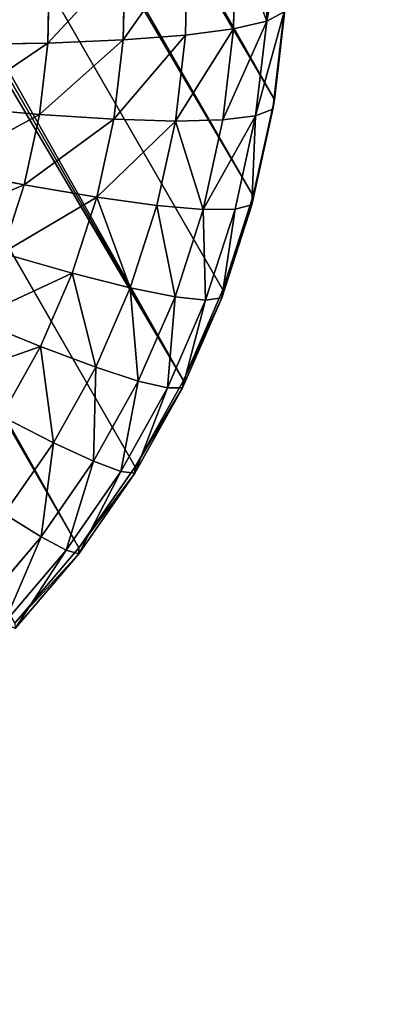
# Model space of a CAD drawing. Extents: x 34 to 1129, y -19 to 489.
# Tile 45 of 237: x 406.31 to 411.22, y 32.93 to 45.62. Entities that reach past the tile are written whole.
import ezdxf

# ---------------------------------------------------------------- set-up
doc = ezdxf.new("R2010")
doc.units = 0
doc.layers.get('0').update_dxf_attribs({"color": 13, "linetype": 'CONTINUOUS'})

# ---------------------------------------------------------------- blocks, each defined once
blk = doc.blocks.new('GROUP_6')
for p, q in [((1.834, 8.375, 7.408), (1.435, 9.492, 7.408)), ((1.368, 8.182, 8.894), (0.952, 9.345, 8.894)), ((0.99, 8.025, 12), (0.56, 9.226, 12)), ((1.085, 8.064, 10.434), (0.658, 9.256, 10.434)), ((1.834, 8.375, 7.408), (2.477, 8.641, 6)), ((2.955, 7.631, 6), (2.477, 8.641, 6)), ((1.368, 8.182, 8.894), (1.834, 8.375, 7.408)), ((2.342, 7.303, 7.408), (1.834, 8.375, 7.408)), ((1.085, 8.064, 10.434), (1.368, 8.182, 8.894)), ((1.896, 7.065, 8.894), (1.368, 8.182, 8.894)), ((0.99, 8.025, 12), (1.085, 8.064, 10.434)), ((0.99, 8.025, 12), (0.99, 8.025, 1118)), ((1.535, 6.872, 12), (0.99, 8.025, 12)), ((1.626, 6.92, 10.434), (1.085, 8.064, 10.434)), ((2.955, 7.631, 6), (3.725, 8.042, 4.695)), ((4.255, 7.157, 4.695), (3.725, 8.042, 4.695)), ((2.342, 7.303, 7.408), (2.955, 7.631, 6)), ((3.529, 6.672, 6), (2.955, 7.631, 6)), ((4.255, 7.157, 4.695), (5.117, 7.733, 3.515)), ((1.896, 7.065, 8.894), (2.342, 7.303, 7.408)), ((2.951, 6.286, 7.408), (2.342, 7.303, 7.408)), ((3.529, 6.672, 6), (4.255, 7.157, 4.695)), ((4.87, 6.328, 4.695), (4.255, 7.157, 4.695)), ((6.296, 6.296, 3.515), (7.131, 7.131, 2.48)), ((1.626, 6.92, 10.434), (1.896, 7.065, 8.894)), ((2.531, 6.005, 8.894), (1.896, 7.065, 8.894)), ((4.87, 6.328, 4.695), (5.671, 6.985, 3.515)), ((6.296, 6.296, 3.515), (5.671, 6.985, 3.515)), ((1.535, 6.872, 12), (1.626, 6.92, 10.434)), ((1.535, 6.872, 12), (1.535, 6.872, 1118)), ((2.191, 5.778, 12), (1.535, 6.872, 12)), ((2.276, 5.835, 10.434), (1.626, 6.92, 10.434)), ((2.951, 6.286, 7.408), (3.529, 6.672, 6)), ((4.195, 5.774, 6), (3.529, 6.672, 6)), ((6.985, 5.671, 3.515), (7.735, 6.584, 2.48)), ((2.531, 6.005, 8.894), (2.951, 6.286, 7.408)), ((3.658, 5.333, 7.408), (2.951, 6.286, 7.408)), ((4.195, 5.774, 6), (4.87, 6.328, 4.695)), ((5.563, 5.563, 4.695), (4.87, 6.328, 4.695)), ((5.563, 5.563, 4.695), (6.296, 6.296, 3.515)), ((6.985, 5.671, 3.515), (6.296, 6.296, 3.515)), ((7.733, 5.117, 3.515), (8.389, 6.099, 2.48)), ((2.276, 5.835, 10.434), (2.531, 6.005, 8.894)), ((3.267, 5.013, 8.894), (2.531, 6.005, 8.894)), ((2.191, 5.778, 12), (2.276, 5.835, 10.434)), ((2.191, 5.778, 12), (2.191, 5.778, 1118)), ((2.951, 4.753, 12), (2.191, 5.778, 12)), ((3.03, 4.818, 10.434), (2.276, 5.835, 10.434)), ((3.658, 5.333, 7.408), (4.195, 5.774, 6)), ((4.946, 4.946, 6), (4.195, 5.774, 6)), ((6.328, 4.87, 4.695), (6.985, 5.671, 3.515)), ((7.733, 5.117, 3.515), (6.985, 5.671, 3.515)), ((4.946, 4.946, 6), (5.563, 5.563, 4.695)), ((6.328, 4.87, 4.695), (5.563, 5.563, 4.695)), ((3.267, 5.013, 8.894), (3.658, 5.333, 7.408)), ((4.454, 4.454, 7.408), (3.658, 5.333, 7.408)), ((7.157, 4.255, 4.695), (7.733, 5.117, 3.515)), ((8.531, 4.638, 3.515), (7.733, 5.117, 3.515)), ((3.03, 4.818, 10.434), (3.267, 5.013, 8.894)), ((4.097, 4.097, 8.894), (3.267, 5.013, 8.894)), ((4.454, 4.454, 7.408), (4.946, 4.946, 6)), ((5.774, 4.195, 6), (4.946, 4.946, 6)), ((5.774, 4.195, 6), (6.328, 4.87, 4.695)), ((7.157, 4.255, 4.695), (6.328, 4.87, 4.695)), ((2.951, 4.753, 12), (3.03, 4.818, 10.434)), ((2.951, 4.753, 12), (2.951, 4.753, 1118)), ((3.808, 3.808, 12), (2.951, 4.753, 12)), ((3.88, 3.88, 10.434), (3.03, 4.818, 10.434)), ((4.097, 4.097, 8.894), (4.454, 4.454, 7.408)), ((5.333, 3.658, 7.408), (4.454, 4.454, 7.408)), ((5.333, 3.658, 7.408), (5.774, 4.195, 6)), ((6.672, 3.529, 6), (5.774, 4.195, 6)), ((6.672, 3.529, 6), (7.157, 4.255, 4.695)), ((8.042, 3.725, 4.695), (7.157, 4.255, 4.695)), ((3.88, 3.88, 10.434), (4.097, 4.097, 8.894)), ((5.013, 3.267, 8.894), (4.097, 4.097, 8.894)), ((3.808, 3.808, 12), (3.88, 3.88, 10.434)), ((4.818, 3.03, 10.434), (3.88, 3.88, 10.434)), ((3.808, 3.808, 12), (3.808, 3.808, 1118)), ((4.753, 2.951, 12), (3.808, 3.808, 12)), ((5.013, 3.267, 8.894), (5.333, 3.658, 7.408)), ((6.286, 2.951, 7.408), (5.333, 3.658, 7.408)), ((6.286, 2.951, 7.408), (6.672, 3.529, 6)), ((7.631, 2.955, 6), (6.672, 3.529, 6)), ((4.818, 3.03, 10.434), (5.013, 3.267, 8.894)), ((6.005, 2.531, 8.894), (5.013, 3.267, 8.894)), ((4.753, 2.951, 12), (4.818, 3.03, 10.434)), ((4.753, 2.951, 12), (4.753, 2.951, 1118)), ((5.778, 2.191, 12), (4.753, 2.951, 12)), ((5.835, 2.276, 10.434), (4.818, 3.03, 10.434)), ((6.005, 2.531, 8.894), (6.286, 2.951, 7.408)), ((7.303, 2.342, 7.408), (6.286, 2.951, 7.408)), ((5.835, 2.276, 10.434), (6.005, 2.531, 8.894)), ((7.065, 1.896, 8.894), (6.005, 2.531, 8.894))]:
    blk.add_line(p, q)
mesh = blk.add_polyface()
corners = [(1.435, 9.492, 7.408), (2.477, 8.641, 6), (1.834, 8.375, 7.408), (2.1, 9.694, 6)]
mesh.append_faces([[corners[k] for k in face] for face in [(0, 1, 2), (1, 0, 3)]], dxfattribs={"vtx0": -1})
mesh = blk.add_polyface()
corners = [(0.952, 9.345, 8.894), (1.834, 8.375, 7.408), (1.368, 8.182, 8.894), (1.435, 9.492, 7.408)]
mesh.append_faces([[corners[k] for k in face] for face in [(0, 1, 2), (1, 0, 3)]], dxfattribs={"vtx0": -1})
mesh = blk.add_polyface()
corners = [(0.658, 9.256, 10.434), (1.368, 8.182, 8.894), (1.085, 8.064, 10.434), (0.952, 9.345, 8.894)]
mesh.append_faces([[corners[k] for k in face] for face in [(0, 1, 2), (1, 0, 3)]], dxfattribs={"vtx0": -1})
mesh = blk.add_polyface()
corners = [(0.56, 9.226, 12), (1.085, 8.064, 10.434), (0.99, 8.025, 12), (0.658, 9.256, 10.434)]
mesh.append_faces([[corners[k] for k in face] for face in [(0, 1, 2), (1, 0, 3)]], dxfattribs={"vtx0": -1})
mesh = blk.add_polyface()
corners = [(0.99, 8.025, 1118), (0.56, 9.226, 12), (0.99, 8.025, 12), (0.56, 9.226, 1118)]
mesh.append_faces([[corners[k] for k in face] for face in [(0, 1, 2), (1, 0, 3)]], dxfattribs={"vtx0": -1})
mesh = blk.add_polyface()
corners = [(2.477, 8.641, 6), (3.725, 8.042, 4.695), (2.955, 7.631, 6), (3.283, 8.975, 4.695)]
mesh.append_faces([[corners[k] for k in face] for face in [(0, 1, 2), (1, 0, 3)]], dxfattribs={"vtx0": -1})
mesh = blk.add_polyface()
corners = [(1.834, 8.375, 7.408), (2.955, 7.631, 6), (2.342, 7.303, 7.408), (2.477, 8.641, 6)]
mesh.append_faces([[corners[k] for k in face] for face in [(0, 1, 2), (1, 0, 3)]], dxfattribs={"vtx0": -1})
mesh = blk.add_polyface()
corners = [(4.638, 8.531, 3.515), (4.255, 7.157, 4.695), (3.725, 8.042, 4.695), (5.117, 7.733, 3.515)]
mesh.append_faces([[corners[k] for k in face] for face in [(0, 1, 2), (1, 0, 3)]], dxfattribs={"vtx0": -1})
mesh = blk.add_polyface()
corners = [(1.368, 8.182, 8.894), (2.342, 7.303, 7.408), (1.896, 7.065, 8.894), (1.834, 8.375, 7.408)]
mesh.append_faces([[corners[k] for k in face] for face in [(0, 1, 2), (1, 0, 3)]], dxfattribs={"vtx0": -1})
mesh = blk.add_polyface()
corners = [(1.085, 8.064, 10.434), (1.896, 7.065, 8.894), (1.626, 6.92, 10.434), (1.368, 8.182, 8.894)]
mesh.append_faces([[corners[k] for k in face] for face in [(0, 1, 2), (1, 0, 3)]], dxfattribs={"vtx0": -1})
mesh = blk.add_polyface()
corners = [(0.99, 8.025, 12), (1.626, 6.92, 10.434), (1.535, 6.872, 12), (1.085, 8.064, 10.434)]
mesh.append_faces([[corners[k] for k in face] for face in [(0, 1, 2), (1, 0, 3)]], dxfattribs={"vtx0": -1})
mesh = blk.add_polyface()
corners = [(1.535, 6.872, 1118), (0.99, 8.025, 12), (1.535, 6.872, 12), (0.99, 8.025, 1118)]
mesh.append_faces([[corners[k] for k in face] for face in [(0, 1, 2), (1, 0, 3)]], dxfattribs={"vtx0": -1})
mesh = blk.add_polyface()
corners = [(2.955, 7.631, 6), (4.255, 7.157, 4.695), (3.529, 6.672, 6), (3.725, 8.042, 4.695)]
mesh.append_faces([[corners[k] for k in face] for face in [(0, 1, 2), (1, 0, 3)]], dxfattribs={"vtx0": -1})
mesh = blk.add_polyface()
corners = [(2.342, 7.303, 7.408), (3.529, 6.672, 6), (2.951, 6.286, 7.408), (2.955, 7.631, 6)]
mesh.append_faces([[corners[k] for k in face] for face in [(0, 1, 2), (1, 0, 3)]], dxfattribs={"vtx0": -1})
mesh = blk.add_polyface()
corners = [(5.117, 7.733, 3.515), (4.87, 6.328, 4.695), (4.255, 7.157, 4.695), (5.671, 6.985, 3.515)]
mesh.append_faces([[corners[k] for k in face] for face in [(0, 1, 2), (1, 0, 3)]], dxfattribs={"vtx0": -1})
mesh = blk.add_polyface()
corners = [(6.584, 7.735, 2.48), (6.296, 6.296, 3.515), (5.671, 6.985, 3.515), (7.131, 7.131, 2.48)]
mesh.append_faces([[corners[k] for k in face] for face in [(0, 1, 2), (1, 0, 3)]], dxfattribs={"vtx0": -1})
mesh = blk.add_polyface()
corners = [(1.896, 7.065, 8.894), (2.951, 6.286, 7.408), (2.531, 6.005, 8.894), (2.342, 7.303, 7.408)]
mesh.append_faces([[corners[k] for k in face] for face in [(0, 1, 2), (1, 0, 3)]], dxfattribs={"vtx0": -1})
mesh = blk.add_polyface()
corners = [(3.529, 6.672, 6), (4.87, 6.328, 4.695), (4.195, 5.774, 6), (4.255, 7.157, 4.695)]
mesh.append_faces([[corners[k] for k in face] for face in [(0, 1, 2), (1, 0, 3)]], dxfattribs={"vtx0": -1})
mesh = blk.add_polyface()
corners = [(7.131, 7.131, 2.48), (6.985, 5.671, 3.515), (6.296, 6.296, 3.515), (7.735, 6.584, 2.48)]
mesh.append_faces([[corners[k] for k in face] for face in [(0, 1, 2), (1, 0, 3)]], dxfattribs={"vtx0": -1})
mesh = blk.add_polyface()
corners = [(1.626, 6.92, 10.434), (2.531, 6.005, 8.894), (2.276, 5.835, 10.434), (1.896, 7.065, 8.894)]
mesh.append_faces([[corners[k] for k in face] for face in [(0, 1, 2), (1, 0, 3)]], dxfattribs={"vtx0": -1})
mesh = blk.add_polyface()
corners = [(5.671, 6.985, 3.515), (5.563, 5.563, 4.695), (4.87, 6.328, 4.695), (6.296, 6.296, 3.515)]
mesh.append_faces([[corners[k] for k in face] for face in [(0, 1, 2), (1, 0, 3)]], dxfattribs={"vtx0": -1})
mesh = blk.add_polyface()
corners = [(1.535, 6.872, 12), (2.276, 5.835, 10.434), (2.191, 5.778, 12), (1.626, 6.92, 10.434)]
mesh.append_faces([[corners[k] for k in face] for face in [(0, 1, 2), (1, 0, 3)]], dxfattribs={"vtx0": -1})
mesh = blk.add_polyface()
corners = [(1.535, 6.872, 1118), (2.191, 5.778, 12), (2.191, 5.778, 1118), (1.535, 6.872, 12)]
mesh.append_faces([[corners[k] for k in face] for face in [(0, 1, 2), (1, 0, 3)]], dxfattribs={"vtx0": -1})
mesh = blk.add_polyface()
corners = [(2.951, 6.286, 7.408), (4.195, 5.774, 6), (3.658, 5.333, 7.408), (3.529, 6.672, 6)]
mesh.append_faces([[corners[k] for k in face] for face in [(0, 1, 2), (1, 0, 3)]], dxfattribs={"vtx0": -1})
mesh = blk.add_polyface()
corners = [(7.735, 6.584, 2.48), (7.733, 5.117, 3.515), (6.985, 5.671, 3.515), (8.389, 6.099, 2.48)]
mesh.append_faces([[corners[k] for k in face] for face in [(0, 1, 2), (1, 0, 3)]], dxfattribs={"vtx0": -1})
mesh = blk.add_polyface()
corners = [(2.531, 6.005, 8.894), (3.658, 5.333, 7.408), (3.267, 5.013, 8.894), (2.951, 6.286, 7.408)]
mesh.append_faces([[corners[k] for k in face] for face in [(0, 1, 2), (1, 0, 3)]], dxfattribs={"vtx0": -1})
mesh = blk.add_polyface()
corners = [(4.195, 5.774, 6), (5.563, 5.563, 4.695), (4.946, 4.946, 6), (4.87, 6.328, 4.695)]
mesh.append_faces([[corners[k] for k in face] for face in [(0, 1, 2), (1, 0, 3)]], dxfattribs={"vtx0": -1})
mesh = blk.add_polyface()
corners = [(6.296, 6.296, 3.515), (6.328, 4.87, 4.695), (5.563, 5.563, 4.695), (6.985, 5.671, 3.515)]
mesh.append_faces([[corners[k] for k in face] for face in [(0, 1, 2), (1, 0, 3)]], dxfattribs={"vtx0": -1})
mesh = blk.add_polyface()
corners = [(8.389, 6.099, 2.48), (8.531, 4.638, 3.515), (7.733, 5.117, 3.515), (9.088, 5.681, 2.48)]
mesh.append_faces([[corners[k] for k in face] for face in [(0, 1, 2), (1, 0, 3)]], dxfattribs={"vtx0": -1})
mesh = blk.add_polyface()
corners = [(2.276, 5.835, 10.434), (3.267, 5.013, 8.894), (3.03, 4.818, 10.434), (2.531, 6.005, 8.894)]
mesh.append_faces([[corners[k] for k in face] for face in [(0, 1, 2), (1, 0, 3)]], dxfattribs={"vtx0": -1})
mesh = blk.add_polyface()
corners = [(2.191, 5.778, 12), (3.03, 4.818, 10.434), (2.951, 4.753, 12), (2.276, 5.835, 10.434)]
mesh.append_faces([[corners[k] for k in face] for face in [(0, 1, 2), (1, 0, 3)]], dxfattribs={"vtx0": -1})
mesh = blk.add_polyface()
corners = [(2.951, 4.753, 1118), (2.191, 5.778, 12), (2.951, 4.753, 12), (2.191, 5.778, 1118)]
mesh.append_faces([[corners[k] for k in face] for face in [(0, 1, 2), (1, 0, 3)]], dxfattribs={"vtx0": -1})
mesh = blk.add_polyface()
corners = [(3.658, 5.333, 7.408), (4.946, 4.946, 6), (4.454, 4.454, 7.408), (4.195, 5.774, 6)]
mesh.append_faces([[corners[k] for k in face] for face in [(0, 1, 2), (1, 0, 3)]], dxfattribs={"vtx0": -1})
mesh = blk.add_polyface()
corners = [(6.985, 5.671, 3.515), (7.157, 4.255, 4.695), (6.328, 4.87, 4.695), (7.733, 5.117, 3.515)]
mesh.append_faces([[corners[k] for k in face] for face in [(0, 1, 2), (1, 0, 3)]], dxfattribs={"vtx0": -1})
mesh = blk.add_polyface()
corners = [(5.774, 4.195, 6), (5.563, 5.563, 4.695), (6.328, 4.87, 4.695), (4.946, 4.946, 6)]
mesh.append_faces([[corners[k] for k in face] for face in [(0, 1, 2), (1, 0, 3)]], dxfattribs={"vtx0": -1})
mesh = blk.add_polyface()
corners = [(3.267, 5.013, 8.894), (4.454, 4.454, 7.408), (4.097, 4.097, 8.894), (3.658, 5.333, 7.408)]
mesh.append_faces([[corners[k] for k in face] for face in [(0, 1, 2), (1, 0, 3)]], dxfattribs={"vtx0": -1})
mesh = blk.add_polyface()
corners = [(7.733, 5.117, 3.515), (8.042, 3.725, 4.695), (7.157, 4.255, 4.695), (8.531, 4.638, 3.515)]
mesh.append_faces([[corners[k] for k in face] for face in [(0, 1, 2), (1, 0, 3)]], dxfattribs={"vtx0": -1})
mesh = blk.add_polyface()
corners = [(3.03, 4.818, 10.434), (4.097, 4.097, 8.894), (3.88, 3.88, 10.434), (3.267, 5.013, 8.894)]
mesh.append_faces([[corners[k] for k in face] for face in [(0, 1, 2), (1, 0, 3)]], dxfattribs={"vtx0": -1})
mesh = blk.add_polyface()
corners = [(5.774, 4.195, 6), (4.454, 4.454, 7.408), (4.946, 4.946, 6), (5.333, 3.658, 7.408)]
mesh.append_faces([[corners[k] for k in face] for face in [(0, 1, 2), (1, 0, 3)]], dxfattribs={"vtx0": -1})
mesh = blk.add_polyface()
corners = [(6.672, 3.529, 6), (6.328, 4.87, 4.695), (7.157, 4.255, 4.695), (5.774, 4.195, 6)]
mesh.append_faces([[corners[k] for k in face] for face in [(0, 1, 2), (1, 0, 3)]], dxfattribs={"vtx0": -1})
mesh = blk.add_polyface()
corners = [(2.951, 4.753, 12), (3.88, 3.88, 10.434), (3.808, 3.808, 12), (3.03, 4.818, 10.434)]
mesh.append_faces([[corners[k] for k in face] for face in [(0, 1, 2), (1, 0, 3)]], dxfattribs={"vtx0": -1})
mesh = blk.add_polyface()
corners = [(2.951, 4.753, 1118), (3.808, 3.808, 12), (3.808, 3.808, 1118), (2.951, 4.753, 12)]
mesh.append_faces([[corners[k] for k in face] for face in [(0, 1, 2), (1, 0, 3)]], dxfattribs={"vtx0": -1})
mesh = blk.add_polyface()
corners = [(5.013, 3.267, 8.894), (4.454, 4.454, 7.408), (5.333, 3.658, 7.408), (4.097, 4.097, 8.894)]
mesh.append_faces([[corners[k] for k in face] for face in [(0, 1, 2), (1, 0, 3)]], dxfattribs={"vtx0": -1})
mesh = blk.add_polyface()
corners = [(6.286, 2.951, 7.408), (5.774, 4.195, 6), (6.672, 3.529, 6), (5.333, 3.658, 7.408)]
mesh.append_faces([[corners[k] for k in face] for face in [(0, 1, 2), (1, 0, 3)]], dxfattribs={"vtx0": -1})
mesh = blk.add_polyface()
corners = [(7.631, 2.955, 6), (7.157, 4.255, 4.695), (8.042, 3.725, 4.695), (6.672, 3.529, 6)]
mesh.append_faces([[corners[k] for k in face] for face in [(0, 1, 2), (1, 0, 3)]], dxfattribs={"vtx0": -1})
mesh = blk.add_polyface()
corners = [(5.013, 3.267, 8.894), (3.88, 3.88, 10.434), (4.097, 4.097, 8.894), (4.818, 3.03, 10.434)]
mesh.append_faces([[corners[k] for k in face] for face in [(0, 1, 2), (1, 0, 3)]], dxfattribs={"vtx0": -1})
mesh = blk.add_polyface()
corners = [(4.753, 2.951, 12), (3.88, 3.88, 10.434), (4.818, 3.03, 10.434), (3.808, 3.808, 12)]
mesh.append_faces([[corners[k] for k in face] for face in [(0, 1, 2), (1, 0, 3)]], dxfattribs={"vtx0": -1})
mesh = blk.add_polyface()
corners = [(4.753, 2.951, 12), (3.808, 3.808, 1118), (3.808, 3.808, 12), (4.753, 2.951, 1118)]
mesh.append_faces([[corners[k] for k in face] for face in [(0, 1, 2), (1, 0, 3)]], dxfattribs={"vtx0": -1})
mesh = blk.add_polyface()
corners = [(6.005, 2.531, 8.894), (5.333, 3.658, 7.408), (6.286, 2.951, 7.408), (5.013, 3.267, 8.894)]
mesh.append_faces([[corners[k] for k in face] for face in [(0, 1, 2), (1, 0, 3)]], dxfattribs={"vtx0": -1})
mesh = blk.add_polyface()
corners = [(7.631, 2.955, 6), (6.286, 2.951, 7.408), (6.672, 3.529, 6), (7.303, 2.342, 7.408)]
mesh.append_faces([[corners[k] for k in face] for face in [(0, 1, 2), (1, 0, 3)]], dxfattribs={"vtx0": -1})
mesh = blk.add_polyface()
corners = [(5.835, 2.276, 10.434), (5.013, 3.267, 8.894), (6.005, 2.531, 8.894), (4.818, 3.03, 10.434)]
mesh.append_faces([[corners[k] for k in face] for face in [(0, 1, 2), (1, 0, 3)]], dxfattribs={"vtx0": -1})
mesh = blk.add_polyface()
corners = [(5.778, 2.191, 12), (4.818, 3.03, 10.434), (5.835, 2.276, 10.434), (4.753, 2.951, 12)]
mesh.append_faces([[corners[k] for k in face] for face in [(0, 1, 2), (1, 0, 3)]], dxfattribs={"vtx0": -1})
mesh = blk.add_polyface()
corners = [(5.778, 2.191, 1118), (4.753, 2.951, 12), (5.778, 2.191, 12), (4.753, 2.951, 1118)]
mesh.append_faces([[corners[k] for k in face] for face in [(0, 1, 2), (1, 0, 3)]], dxfattribs={"vtx0": -1})
mesh = blk.add_polyface()
corners = [(7.303, 2.342, 7.408), (6.005, 2.531, 8.894), (6.286, 2.951, 7.408), (7.065, 1.896, 8.894)]
mesh.append_faces([[corners[k] for k in face] for face in [(0, 1, 2), (1, 0, 3)]], dxfattribs={"vtx0": -1})
mesh = blk.add_polyface()
corners = [(6.92, 1.626, 10.434), (6.005, 2.531, 8.894), (7.065, 1.896, 8.894), (5.835, 2.276, 10.434)]
mesh.append_faces([[corners[k] for k in face] for face in [(0, 1, 2), (1, 0, 3)]], dxfattribs={"vtx0": -1})
blk = doc.blocks.new('COMPONENT_1')
blk.add_blockref('GROUP_6', (0, 0))
blk = doc.blocks.new('GROUP_14')
for centre in [(249.969, 249.969, 5), (249.969, 249.969)]:
    blk.add_circle(centre, 250)
blk = doc.blocks.new('GROUP_17')
for p in [(0, 0), (0, 0, 325)]:
    blk.add_blockref('GROUP_14', p)
blk = doc.blocks.new('GROUP_24')
blk.add_blockref('GROUP_17', (0, 0))
blk = doc.blocks.new('GROUP_21')
blk.add_blockref('GROUP_24', (0, 0, 1384.583))
at = {"extrusion": (-0.051396, 0.089021, 0.994703), "rotation": 270}
blk.add_blockref('COMPONENT_1', (-354.25, 140.767, -13.042), dxfattribs=at)

msp = doc.modelspace()

# ---------------------------------------------------------------- block references
msp.add_blockref('GROUP_21', (37.666, -13.798, -11.836))

doc.saveas('drawing.dxf')
